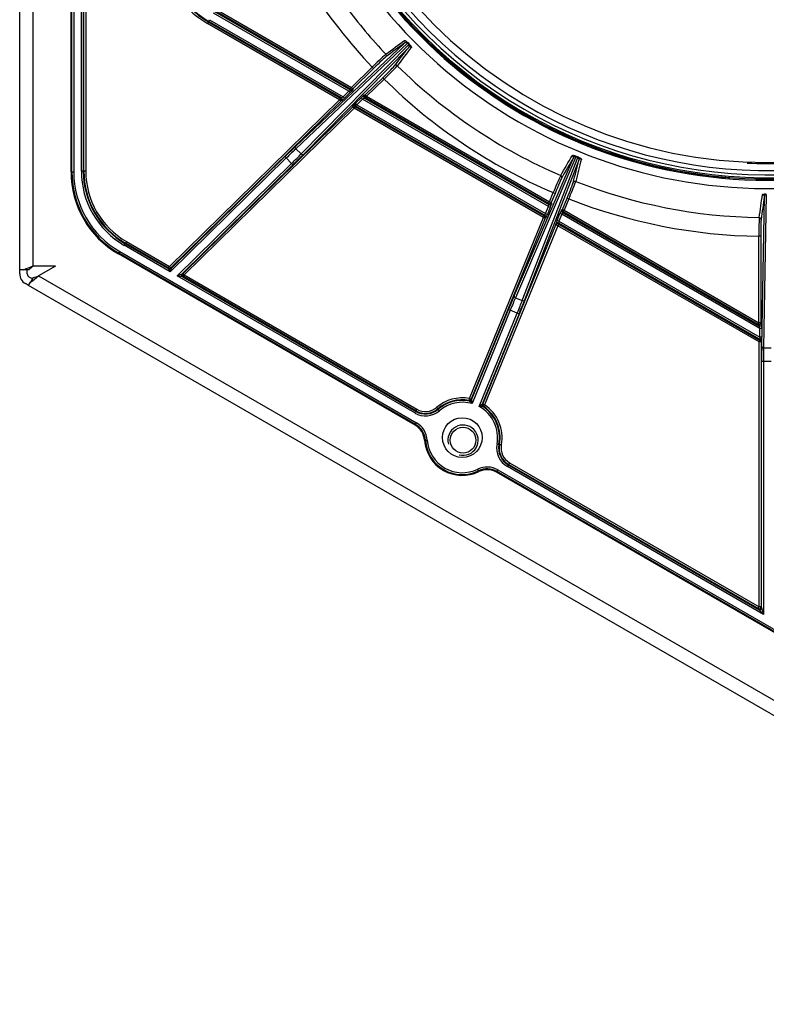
# Model space of a CAD drawing. Header units: millimetres. Extents: x 648 to 8064, y -571 to 3420.
# Tile 40 of 83: x 2728 to 2925, y 1972 to 2233. Entities that reach past the tile are written whole.
import ezdxf

# ---------------------------------------------------------------- set-up
doc = ezdxf.new("R2010")
doc.units = ezdxf.units.MM
doc.header["$MEASUREMENT"] = 0

# ---------------------------------------------------------------- blocks, each defined once
blk = doc.blocks.new('Boven')
for p, q in [((222.8, 196.6), (222.8, 349.63)), ((226.3, 349.63), (226.3, 197.58)), ((236.37, 222.52), (236.37, 267.21)), ((236.58, 222.52), (236.58, 267.21)), ((237.08, 267.21), (237.08, 222.52)), ((239.1, 222.75), (239.1, 265.49)), ((239.6, 265.49), (239.6, 222.75)), ((239.76, 222.75), (239.76, 265.49)), ((240.26, 265.49), (240.26, 222.75)), ((274.61, 265.54), (310.49, 244.82)), ((309.8, 243.83), (274.01, 264.49)), ((274.26, 264.92), (310.28, 244.13)), ((310.24, 244.39), (274.36, 265.11)), ((272.67, 262.18), (272.42, 261.74)), ((307.29, 241.61), (272.42, 261.74)), ((272.75, 262.31), (272.67, 262.18)), ((272.67, 262.18), (307.54, 242.04)), ((272.75, 262.31), (273, 262.75)), ((307.8, 242.08), (272.75, 262.31)), ((273, 262.75), (308.31, 242.36)), ((295.7, 229.27), (324.49, 256.57)), ((325.24, 256.58), (295.8, 228.66)), ((297.18, 227.26), (325.62, 256.19)), ((325.59, 255.44), (297.78, 227.15)), ((325.62, 256.19), (325.24, 256.58)), ((325.34, 256.68), (325.72, 256.29)), ((310.49, 244.82), (315.98, 250.22)), ((316.33, 249.86), (310.84, 244.47)), ((315.98, 250.22), (316.33, 249.86)), ((314.13, 242.88), (318.74, 247.41)), ((319.09, 247.05), (318.74, 247.41)), ((310.24, 244.39), (310.49, 244.82)), ((310.49, 244.82), (310.84, 244.47)), ((319.09, 247.05), (314.48, 242.52)), ((307.29, 241.61), (307.54, 242.04)), ((307.54, 242.04), (307.8, 242.08)), ((308.31, 242.36), (309.8, 243.83)), ((308.31, 242.36), (308.66, 242)), ((310.15, 243.47), (308.66, 242)), ((309.8, 243.83), (310.15, 243.47)), ((310.28, 244.13), (310.24, 244.39)), ((310.84, 244.47), (310.88, 244.21)), ((311.54, 240.65), (313.03, 242.12)), ((313.38, 241.76), (313.03, 242.12)), ((313.79, 242.83), (314.13, 242.88)), ((314.23, 242.09), (313.89, 242.05)), ((313.89, 242.05), (362.67, 213.88)), ((314.48, 242.52), (314.13, 242.88)), ((314.48, 242.52), (314.23, 242.09)), ((362.57, 214.18), (314.23, 242.09)), ((314.48, 242.52), (362.82, 214.61)), ((262.42, 197.53), (307.29, 241.61)), ((307.64, 241.25), (262.77, 197.18)), ((265.96, 195.64), (310.84, 239.72)), ((307.29, 241.61), (307.64, 241.25)), ((307.9, 241.29), (307.64, 241.25)), ((310.84, 239.72), (310.81, 239.91)), ((311.19, 239.36), (310.84, 239.72)), ((311.44, 239.79), (311.19, 239.36)), ((311.41, 239.99), (311.44, 239.79)), ((361.64, 210.99), (311.41, 239.99)), ((311.44, 239.79), (361.44, 210.93)), ((311.89, 240.29), (311.54, 240.65)), ((313.38, 241.76), (311.89, 240.29)), ((311.89, 240.29), (361.79, 211.49)), ((362.56, 213.37), (313.38, 241.76)), ((311.19, 239.36), (266.31, 195.29)), ((361.19, 210.49), (311.19, 239.36)), ((262.8, 196.98), (292.91, 226.56)), ((292.91, 226.56), (293.26, 226.2)), ((295.8, 228.66), (297.18, 227.26)), ((369.79, 226.54), (353.8, 189.26)), ((370.3, 226.34), (369.79, 226.54)), ((369.85, 226.68), (370.35, 226.47)), ((293.26, 226.2), (262.6, 196.09)), ((264.42, 195.05), (294.67, 224.76)), ((295.02, 224.41), (265.71, 195.61)), ((294.67, 224.76), (293.26, 226.2)), ((294.67, 224.76), (295.02, 224.41)), ((353.47, 189.77), (369.11, 226.24)), ((355.61, 188.51), (370.3, 226.34)), ((370.57, 225.64), (356.21, 188.65)), ((236.37, 222.52), (236.58, 222.52)), ((236.58, 222.52), (237.08, 222.52)), ((239.6, 222.75), (239.1, 222.75)), ((239.6, 222.75), (239.76, 222.75)), ((240.26, 222.75), (239.76, 222.75)), ((362.82, 214.61), (363.81, 217.04)), ((364.27, 216.85), (363.28, 214.42)), ((363.81, 217.04), (364.27, 216.85)), ((418.89, 176.35), (419.58, 216.02)), ((420.09, 216.56), (419.39, 175.99)), ((362.57, 214.18), (362.82, 214.61)), ((362.67, 213.88), (362.57, 214.18)), ((362.82, 214.61), (363.28, 214.42)), ((363.28, 214.42), (363.38, 214.12)), ((366.23, 212.56), (367.46, 215.55)), ((367.92, 215.37), (366.7, 212.37)), ((367.92, 215.37), (367.46, 215.55)), ((361.19, 210.49), (361.44, 210.93)), ((361.44, 210.93), (361.64, 210.99)), ((361.79, 211.49), (362.56, 213.37)), ((361.79, 211.49), (362.25, 211.3)), ((363.02, 213.18), (362.25, 211.3)), ((362.56, 213.37), (363.02, 213.18)), ((364.8, 209.66), (365.57, 211.55)), ((366.04, 211.36), (365.27, 209.48)), ((366.04, 211.36), (365.57, 211.55)), ((365.97, 212.47), (366.23, 212.56)), ((418.38, 181.14), (366.04, 211.36)), ((366.45, 211.94), (366.18, 211.85)), ((366.18, 211.85), (418.11, 181.87)), ((366.7, 212.37), (366.23, 212.56)), ((366.7, 212.37), (366.45, 211.94)), ((417.9, 182.24), (366.45, 211.94)), ((366.7, 212.37), (418.15, 182.67)), ((341.64, 162.63), (361.19, 210.49)), ((361.65, 210.3), (342.11, 162.44)), ((345.19, 161.18), (364.52, 208.5)), ((364.98, 208.31), (345.65, 161)), ((361.19, 210.49), (361.65, 210.3)), ((361.85, 210.37), (361.65, 210.3)), ((364.52, 208.5), (364.44, 208.72)), ((364.98, 208.31), (364.52, 208.5)), ((365.27, 209.48), (364.8, 209.66)), ((365.23, 208.74), (364.98, 208.31)), ((418.2, 177.58), (364.98, 208.31)), ((365.15, 208.97), (365.23, 208.74)), ((418.61, 178.1), (365.15, 208.97)), ((365.23, 208.74), (418.45, 178.01)), ((365.27, 209.48), (418.38, 178.81)), ((250.68, 203.55), (250.43, 203.12)), ((262.6, 196.09), (250.43, 203.12)), ((250.76, 203.69), (250.68, 203.55)), ((250.68, 203.55), (262.2, 196.91)), ((251.01, 204.12), (250.76, 203.69)), ((262.17, 197.1), (250.76, 203.69)), ((251.01, 204.12), (262.42, 197.53)), ((418.65, 205.5), (418.15, 205.5)), ((418.15, 182.67), (418.15, 205.5)), ((418.65, 205.5), (418.65, 182.67)), ((248.98, 201.06), (248.87, 200.87)), ((327.3, 155.58), (248.87, 200.87)), ((248.98, 201.06), (249.23, 201.49)), ((327.41, 155.77), (248.98, 201.06)), ((249.23, 201.49), (327.66, 156.2)), ((222.8, 195.6), (222.8, 196.6)), ((223.83, 196.6), (222.8, 196.6)), ((225.24, 196.6), (223.83, 196.6)), ((224.8, 195.6), (224.8, 196.6)), ((226.3, 197.58), (226.4, 197.63)), ((232.25, 197.63), (226.4, 197.63)), ((232.25, 197.63), (227.77, 195.04)), ((262.17, 197.1), (262.42, 197.53)), ((262.2, 196.91), (262.17, 197.1)), ((262.6, 196.09), (262.2, 196.91)), ((262.42, 197.53), (262.77, 197.18)), ((262.8, 196.98), (262.6, 196.09)), ((262.77, 197.18), (262.8, 196.98)), ((264.42, 195.05), (265.71, 195.61)), ((265.71, 195.61), (265.96, 195.64)), ((266.31, 195.29), (265.96, 195.64)), ((266.31, 195.29), (266.06, 194.85)), ((266.31, 195.29), (327.76, 159.81)), ((225.17, 192.5), (224.3, 193)), ((225.17, 192.5), (225.68, 193.39)), ((226.17, 194.24), (225.3, 194.74)), ((226.39, 194.62), (225.68, 193.39)), ((227.77, 195.04), (555.56, 5.8)), ((327.19, 158.81), (264.42, 195.05)), ((265.81, 194.82), (264.42, 195.05)), ((266.06, 194.85), (265.81, 194.82)), ((265.81, 194.82), (327.44, 159.24)), ((327.51, 159.38), (266.06, 194.85)), ((554.2, 2.54), (225.17, 192.5)), ((353.8, 189.26), (355.61, 188.51)), ((342.2, 162.27), (351.97, 186.18)), ((352.43, 185.99), (342.34, 161.28)), ((344.21, 160.52), (354.3, 185.23)), ((354.77, 185.04), (345, 161.13)), ((352.43, 185.99), (351.97, 186.18)), ((354.3, 185.23), (352.43, 185.99)), ((354.3, 185.23), (354.77, 185.04)), ((417.9, 182.24), (418.15, 182.67)), ((418.11, 181.87), (417.9, 182.24)), ((418.65, 182.67), (418.15, 182.67)), ((418.65, 182.67), (418.86, 182.31)), ((418.87, 181.14), (418.38, 181.14)), ((418.38, 178.81), (418.38, 181.14)), ((418.87, 181.14), (418.87, 178.81)), ((418.2, 177.58), (418.45, 178.01)), ((418.2, 107.59), (418.2, 177.58)), ((418.7, 177.58), (418.2, 177.58)), ((418.87, 178.81), (418.38, 178.81)), ((418.45, 178.01), (418.61, 178.1)), ((418.86, 177.67), (418.7, 177.58)), ((418.7, 177.58), (418.7, 107.59)), ((419.39, 175.99), (421.35, 175.99)), ((418.86, 107.32), (418.86, 172.46)), ((419.36, 172.46), (418.86, 172.46)), ((421.38, 172.46), (419.36, 172.46)), ((419.36, 172.46), (419.36, 105.59)), ((341.55, 162.14), (341.64, 162.63)), ((341.64, 161.96), (341.55, 162.14)), ((341.64, 162.63), (342.11, 162.44)), ((342.11, 162.44), (342.2, 162.27)), ((327.19, 158.81), (327.44, 159.24)), ((327.44, 159.24), (327.51, 159.38)), ((327.76, 159.81), (327.51, 159.38)), ((332.95, 160.29), (333.27, 159.91)), ((333.27, 159.91), (333.38, 159.79)), ((333.7, 159.41), (333.38, 159.79)), ((345, 161.13), (345.19, 161.18)), ((345.37, 160.58), (345.18, 160.52)), ((345.65, 161), (345.19, 161.18)), ((345.65, 161), (345.37, 160.58)), ((327.41, 155.77), (327.66, 156.2)), ((327.3, 155.58), (327.41, 155.77)), ((330.01, 151.62), (329.79, 151.6)), ((330.01, 151.62), (330.51, 151.66)), ((348.94, 150.61), (349.43, 150.51)), ((349.43, 150.51), (349.59, 150.49)), ((350.08, 150.39), (349.59, 150.49)), ((344.05, 143.52), (343.83, 143.97)), ((344.14, 143.32), (344.05, 143.52)), ((348.94, 143.34), (348.83, 143.15)), ((457.3, 80.53), (348.83, 143.15)), ((348.94, 143.34), (349.19, 143.78)), ((457.41, 80.71), (348.94, 143.34)), ((349.19, 143.78), (457.66, 81.15)), ((351.68, 144.66), (351.93, 145.1)), ((419.36, 105.59), (351.68, 144.66)), ((352.01, 145.23), (351.93, 145.1)), ((351.93, 145.1), (418.11, 106.89)), ((352.26, 145.67), (352.01, 145.23)), ((417.95, 107.16), (352.01, 145.23)), ((352.26, 145.67), (418.2, 107.59)), ((417.95, 107.16), (418.2, 107.59)), ((418.11, 106.89), (417.95, 107.16)), ((419.36, 105.59), (418.11, 106.89)), ((418.7, 107.59), (418.2, 107.59)), ((418.7, 107.59), (418.86, 107.32)), ((418.86, 107.32), (419.36, 105.59))]:
    blk.add_line(p, q)
for centre, radius in [((339.77, 152.31), 5.25), ((339.96, 151.63), 3.4)]:
    blk.add_circle(centre, radius)
for centre, radius, start, end in [((420.37, 349.64), 128.65, 166.9038, 0), ((420.37, 349.64), 127.9, 167.492, 0), ((420.37, 349.64), 126.75, 170.0803, 0), ((420.37, 349.64), 131.5, 193.1874, 0), ((420.37, 349.64), 129.3, 193.4159, 0), ((420.37, 349.64), 129, 193.4477, 0), ((420.37, 349.64), 128.95, 193.453, 0), ((420.37, 349.64), 124.65, 180.1713, 359.8291), ((420.37, 349.64), 144.15, 202.0679, 223.6044), ((284.37, 282.43), 23.89, 180, 240), ((284.37, 282.43), 23.39, 180, 240), ((284.37, 282.43), 23.23, 180, 240), ((420.37, 349.64), 139.19, 216.8827, 223.6045), ((324.87, 256.17), 0.546, 47.7117, 134.1314), ((334.55, 247.06), 13.32, 133.7726, 134.3876), ((325.21, 255.83), 0.546, 314.7859, 41.2801), ((314.52, 267.43), 15.79, 314.6371, 315.1529), ((389.37, 176.76), 103.84, 132.2324, 134.9709), ((245.83, 322.86), 105.43, 314.022, 316.7194), ((420.37, 349.64), 139.19, 225.3678, 246.9), ((420.37, 349.64), 144.15, 225.3679, 246.8999), ((310.49, 244.82), 0.5, 240.0133, 314.4729), ((310.53, 244.56), 0.5, 240.0133, 314.4729), ((311.16, 239.56), 0.5, 60.0133, 134.4729), ((311.19, 239.36), 0.5, 60.0133, 134.4729), ((369.62, 226.03), 0.546, 71.0225, 157.4298), ((381.84, 221.6), 13.03, 157.061, 157.6884), ((355.43, 232.36), 16.04, 337.9347, 338.4436), ((370.06, 225.84), 0.546, 338.083, 64.5834), ((420.37, 349.64), 124.9, 267.5694, 276.6564), ((261.37, 222.52), 25, 180, 240), ((261.37, 222.52), 24.78, 180, 240), ((261.37, 222.52), 24.28, 180, 240), ((261.77, 222.75), 22.67, 180, 240), ((261.77, 222.75), 22.17, 180, 240), ((261.77, 222.75), 22.01, 180, 240), ((261.77, 222.75), 21.51, 180, 240), ((460.27, 178.59), 103.84, 155.5278, 158.2664), ((270.65, 256.02), 105.43, 337.3175, 340.0149), ((420.37, 349.64), 139.19, 248.6633, 269.1184), ((420.12, 216.01), 0.546, 93.2257, 179.6452), ((420.37, 349.64), 144.15, 248.6634, 269.1183), ((361.19, 210.49), 0.5, 337.7969, 59.9848), ((361.39, 210.56), 0.5, 337.7969, 59.9848), ((366.43, 212.28), 0.5, 157.7969, 239.9848), ((366.7, 212.37), 0.5, 157.7969, 239.9848), ((521.98, 206.38), 103.84, 177.7462, 180.4848), ((225.8, 195.6), 3, 180, 240), ((233.7, 175.27), 23.5, 108.3454, 114.8377), ((225.8, 195.6), 1, 180, 240), ((231.71, 190.66), 8.79, 128.0081, 137.4329), ((262.42, 197.53), 0.5, 240.0133, 314.4729), ((262.45, 197.34), 0.5, 240.0133, 314.4729), ((212.15, 212.6), 23.5, 305.1623, 311.6546), ((224.48, 203.19), 8.79, 282.5671, 291.9919), ((418.2, 177.58), 0.5, 0.0101, 59.9899), ((418.36, 177.67), 0.5, 0.0101, 59.9899), ((339.77, 152.31), 10.49, 79.6958, 130.5288), ((339.77, 152.31), 9.99, 79.6958, 130.5288), ((339.77, 152.31), 9.83, 78.989, 130.5288), ((339.77, 152.31), 9.33, 73.9852, 130.5288), ((341.64, 162.63), 0.5, 259.6757, 337.7757), ((341.74, 162.46), 0.5, 259.0165, 337.7511), ((316.49, 135.54), 36.49, 44.8838, 46.4141), ((316.64, 158.16), 25.89, 6.931, 9.1281), ((330.02, 163.71), 5.67, 240, 310.5288), ((330.02, 163.71), 5.17, 240, 310.5288), ((330.02, 163.71), 5.01, 240, 310.5288), ((330.02, 163.71), 4.51, 240, 310.5288), ((360.3, 140.4), 25.76, 126.439, 128.6466), ((339.77, 152.31), 9.33, 349.4712, 61.5781), ((344.65, 124.71), 35.81, 89.147, 90.7064), ((345.46, 160.94), 0.5, 157.8101, 236.609), ((345.65, 161), 0.5, 157.785, 235.8296), ((339.77, 152.31), 9.83, 349.4712, 56.5744), ((339.77, 152.31), 9.99, 349.4712, 55.8675), ((339.77, 152.31), 10.49, 349.4712, 55.8675), ((324.8, 151.25), 5.72, 4.0558, 60), ((324.8, 151.25), 5, 4.0558, 60), ((324.8, 151.25), 5.22, 4.0558, 60), ((339.96, 151.63), 4, 255, 195), ((339.77, 152.31), 10, 184.0558, 295.9442), ((339.77, 152.31), 9.78, 184.0558, 295.9442), ((339.77, 152.31), 9.28, 184.0558, 295.9442), ((354.51, 149.57), 5.67, 169.4712, 240), ((354.51, 149.57), 5.17, 169.4712, 240), ((354.51, 149.57), 5.01, 169.4712, 240), ((354.51, 149.57), 4.51, 169.4712, 240), ((346.33, 138.82), 5.72, 60, 115.9442), ((346.33, 138.82), 5.22, 60, 115.9442), ((346.33, 138.82), 5, 60, 115.9442)]:
    blk.add_arc(centre, radius, start, end)
for centre, major_axis, ratio, start_param, end_param in [((324.14, 256.92), (-0.297, 0.403), 0.992417, 3.284057, 4.843161), ((325.94, 255.08), (0.397, -0.304), 0.992417, 1.440025, 2.999128), ((316.39, 249.81), (3.21, 3.15), 0.017452, 0.121858, 1.570842), ((319.22, 253.3), (-0.297, 0.403), 0.992428, 3.284161, 4.837559), ((318.69, 247.47), (-3.21, -3.15), 0.017452, 1.570751, 3.019734), ((322.23, 250.23), (0.397, -0.304), 0.992428, 1.445626, 2.999025), ((307.29, 241.61), (-0.063, 0.496), 0.999584, 3.791807, 5.63297), ((308.29, 242.37), (-0.491, -0.294), 0.027688, 0.032839, 1.586182), ((307.55, 241.64), (-0.063, 0.496), 0.999584, 3.791807, 5.63297), ((308.64, 242.01), (0.74, 0.727), 0.016819, 3.163716, 4.717059), ((309.79, 243.84), (0.491, 0.294), 0.027688, 4.727775, 6.281118), ((310.14, 243.48), (0.74, 0.727), 0.016819, 4.717059, 6.270402), ((313.05, 242.11), (-0.74, -0.727), 0.016819, 3.163716, 4.717059), ((313.4, 241.75), (0.491, 0.294), 0.027688, 0.032839, 1.586182), ((314.14, 242.48), (0.063, -0.496), 0.999584, 3.791807, 5.63297), ((314.48, 242.52), (0.063, -0.496), 0.999584, 3.791807, 5.63297), ((311.55, 240.64), (-0.74, -0.727), 0.016819, 4.717059, 6.270402), ((311.9, 240.28), (-0.491, -0.294), 0.027688, 4.727775, 6.281118), ((292.98, 226.49), (3.92, 3.85), 0.017455, 0.785398, 1.570796), ((296.06, 228.91), (-0.344, 0.363), 0.707053, 0.024682, 1.583137), ((293.33, 226.13), (3.57, 3.5), 0.019201, 0.785398, 1.570796), ((294.61, 224.83), (-3.57, -3.5), 0.019201, 1.570796, 2.356194), ((294.96, 224.48), (3.92, 3.85), 0.017455, 4.712389, 5.497787), ((297.43, 227.51), (-0.357, 0.351), 0.707053, 1.558455, 3.116911), ((368.65, 226.43), (-0.432, 0.252), 0.992417, 3.284057, 4.843161), ((371.03, 225.45), (0.485, -0.122), 0.992417, 1.440024, 2.999128), ((365.56, 221.15), (-0.432, 0.252), 0.992428, 3.284161, 4.837559), ((364.35, 216.82), (1.7, 4.17), 0.017452, 0.121858, 1.570841), ((367.38, 215.58), (-1.7, -4.17), 0.017452, 1.570751, 3.019734), ((369.54, 219.53), (0.485, -0.122), 0.992428, 1.445626, 2.999025), ((419.08, 216.02), (0.495, -0.07), 0.992417, 0.142465, 1.701569), ((362.54, 213.38), (-0.132, -0.501), 0.032783, 1.561826, 3.115169), ((362.82, 214.61), (-0.473, -0.162), 0.999648, 0.717665, 2.423928), ((362.92, 214.31), (-0.473, -0.162), 0.999648, 0.717665, 2.423928), ((363, 213.19), (0.382, 0.934), 0.017294, 4.710025, 6.263368), ((361.77, 211.49), (-0.132, -0.501), 0.032783, 0.008483, 1.561826), ((362.23, 211.31), (-0.382, -0.934), 0.017294, 0.015089, 1.568432), ((365.59, 211.54), (0.382, 0.934), 0.017294, 0.015089, 1.568432), ((366.05, 211.35), (0.132, 0.501), 0.032783, 0.008483, 1.561826), ((364.82, 209.66), (-0.382, -0.934), 0.017294, 4.710025, 6.263368), ((364.9, 208.53), (0.473, 0.162), 0.999648, 0.717665, 2.423928), ((364.98, 208.31), (0.473, 0.162), 0.999648, 0.717665, 2.423928), ((365.28, 209.47), (0.132, 0.501), 0.032783, 1.561826, 3.115169), ((418.22, 209.97), (0.495, -0.071), 0.992428, 0.142568, 1.695967), ((418.73, 205.5), (0, 4.5), 0.017452, 0.121858, 1.570842), ((266.06, 195.25), (0.063, -0.496), 0.999584, 3.791807, 5.63297), ((266.31, 195.29), (0.063, -0.496), 0.999584, 3.791807, 5.63297), ((352.06, 186.15), (2.08, 5.09), 0.017455, 0.785398, 1.570796), ((352.52, 185.96), (1.89, 4.63), 0.019201, 0.785398, 1.570796), ((353.93, 189.58), (0.46, -0.197), 0.707053, 3.166275, 4.72473), ((354.21, 185.27), (1.89, 4.63), 0.019201, 4.712389, 5.497787), ((354.68, 185.08), (2.08, 5.09), 0.017455, 4.712389, 5.497787), ((355.75, 188.84), (-0.466, 0.181), 0.707053, 1.558455, 3.116911), ((418.15, 182.67), (0.433, 0.25), 0.999391, 3.665455, 5.759323), ((418.36, 182.31), (0.433, 0.25), 0.999391, 3.665455, 5.759323), ((418.86, 181.15), (0, 1.15), 0.015115, 4.70366, 6.257003), ((418.36, 181.15), (0.25, -0.722), 0.017269, 1.550844, 3.104187), ((418.36, 178.82), (-0.25, 0.722), 0.017269, 3.139094, 4.692437), ((418.86, 178.82), (0, -1.15), 0.015115, 0.008724, 1.562067), ((418.95, 172.46), (0, 5.5), 0.017455, 0.785398, 1.570796), ((419.39, 176.35), (0.5, -0.009), 0.707053, 3.166275, 4.72473), ((419.45, 172.46), (0, 5), 0.019201, 0.785398, 1.570796), ((418.2, 107.59), (0.433, 0.25), 0.999391, 3.665455, 5.759323), ((418.36, 107.32), (0.433, 0.25), 0.999391, 3.665455, 5.759323)]:
    blk.add_ellipse(centre, major_axis=major_axis, ratio=ratio, start_param=start_param, end_param=end_param)
for points in [[(324.49, 256.57), (322.85, 255.36), (321.21, 254.15), (319.57, 252.94)], [(319.58, 253.64), (321.22, 254.85), (322.86, 256.06), (324.49, 257.27)], [(321.88, 250.59), (323.12, 252.21), (324.35, 253.82), (325.59, 255.44)], [(326.29, 255.44), (325.05, 253.82), (323.82, 252.2), (322.58, 250.59)], [(365.76, 221.61), (366.79, 223.37), (367.81, 225.12), (368.84, 226.88)], [(369.11, 226.24), (368.08, 224.48), (367.05, 222.72), (366.03, 220.96)], [(369.08, 219.71), (369.58, 221.69), (370.07, 223.66), (370.57, 225.64)], [(371.22, 225.91), (370.72, 223.94), (370.22, 221.96), (369.72, 219.99)], [(418.22, 210.46), (418.51, 212.48), (418.8, 214.5), (419.08, 216.51)], [(419.58, 216.02), (419.29, 214), (419, 211.98), (418.72, 209.97)]]:
    blk.add_open_spline(points, degree=3)
for points, knots in [([(324.49, 257.27), (324.5, 257.27), (324.51, 257.27), (324.53, 257.28), (324.55, 257.28), (324.58, 257.27), (324.61, 257.26), (324.64, 257.25), (324.66, 257.24), (324.66, 257.23), (324.67, 257.23), (324.68, 257.22), (324.69, 257.22), (324.7, 257.21), (324.72, 257.2), (324.76, 257.18), (324.78, 257.16), (324.81, 257.14), (324.83, 257.12), (324.86, 257.1), (324.86, 257.1), (324.87, 257.09), (324.89, 257.08), (324.91, 257.07), (324.94, 257.04), (324.97, 257.02), (325, 256.99), (325.02, 256.98), (325.03, 256.96), (325.04, 256.96), (325.04, 256.95), (325.05, 256.95), (325.06, 256.94), (325.06, 256.94), (325.1, 256.91), (325.13, 256.88), (325.17, 256.84), (325.19, 256.83), (325.2, 256.81), (325.21, 256.81), (325.22, 256.8), (325.23, 256.79), (325.24, 256.78), (325.28, 256.74), (325.31, 256.71), (325.34, 256.68)], [0, 0, 0, 0, 0.0625, 0.125, 0.1875, 0.25, 0.3125, 0.375, 0.375, 0.40625, 0.40625, 0.421875, 0.421875, 0.4375, 0.5, 0.5, 0.5625, 0.5625, 0.625, 0.625, 0.640625, 0.640625, 0.65625, 0.6875, 0.6875, 0.75, 0.75, 0.78125, 0.78125, 0.789063, 0.789063, 0.796875, 0.796875, 0.8125, 0.8125, 0.875, 0.875, 0.90625, 0.90625, 0.914063, 0.914063, 0.921875, 0.9375, 0.9375, 1, 1, 1, 1]), ([(325.72, 256.29), (325.75, 256.26), (325.78, 256.23), (325.82, 256.18), (325.84, 256.17), (325.86, 256.14), (325.87, 256.13), (325.88, 256.12), (325.89, 256.11), (325.91, 256.09), (325.93, 256.06), (325.97, 256.02), (326, 255.98), (326.01, 255.96), (326.02, 255.95), (326.02, 255.95), (326.03, 255.94), (326.05, 255.92), (326.07, 255.89), (326.11, 255.84), (326.13, 255.82), (326.15, 255.79), (326.16, 255.78), (326.17, 255.76), (326.18, 255.75), (326.2, 255.72), (326.21, 255.7), (326.23, 255.67), (326.24, 255.65), (326.25, 255.62), (326.27, 255.59), (326.28, 255.57), (326.28, 255.55), (326.29, 255.55), (326.29, 255.54), (326.29, 255.54), (326.29, 255.53), (326.3, 255.52), (326.3, 255.49), (326.3, 255.47), (326.3, 255.45), (326.3, 255.44), (326.29, 255.44)], [0, 0, 0, 0, 0.0625, 0.0625, 0.09375, 0.09375, 0.109375, 0.117187, 0.125, 0.125, 0.15625, 0.1875, 0.21875, 0.234375, 0.234375, 0.242187, 0.242187, 0.25, 0.3125, 0.3125, 0.375, 0.375, 0.40625, 0.40625, 0.4375, 0.4375, 0.5, 0.5, 0.5625, 0.5625, 0.625, 0.6875, 0.6875, 0.703125, 0.703125, 0.71875, 0.71875, 0.75, 0.8125, 0.875, 0.9375, 1, 1, 1, 1]), ([(368.84, 226.88), (368.84, 226.89), (368.85, 226.9), (368.87, 226.91), (368.89, 226.91), (368.92, 226.92), (368.95, 226.92), (368.98, 226.92), (369, 226.92), (369.01, 226.92), (369.02, 226.92), (369.03, 226.92), (369.03, 226.92), (369.05, 226.91), (369.08, 226.91), (369.12, 226.9), (369.14, 226.9), (369.18, 226.89), (369.21, 226.89), (369.24, 226.88), (369.25, 226.88), (369.26, 226.87), (369.28, 226.87), (369.3, 226.86), (369.34, 226.85), (369.37, 226.84), (369.42, 226.83), (369.43, 226.82), (369.46, 226.82), (369.46, 226.82), (369.47, 226.81), (369.47, 226.81), (369.49, 226.81), (369.49, 226.81), (369.54, 226.79), (369.57, 226.78), (369.63, 226.76), (369.65, 226.75), (369.67, 226.74), (369.68, 226.74), (369.69, 226.74), (369.7, 226.73), (369.72, 226.73), (369.77, 226.71), (369.81, 226.69), (369.85, 226.67)], [0, 0, 0, 0, 0.0625, 0.125, 0.1875, 0.25, 0.3125, 0.375, 0.375, 0.40625, 0.40625, 0.421875, 0.421875, 0.4375, 0.5, 0.5, 0.5625, 0.5625, 0.625, 0.625, 0.640625, 0.640625, 0.65625, 0.6875, 0.6875, 0.75, 0.75, 0.78125, 0.78125, 0.789063, 0.789063, 0.796875, 0.796875, 0.8125, 0.8125, 0.875, 0.875, 0.90625, 0.90625, 0.914062, 0.914062, 0.921875, 0.9375, 0.9375, 1, 1, 1, 1]), ([(370.35, 226.47), (370.39, 226.45), (370.43, 226.44), (370.49, 226.41), (370.51, 226.4), (370.54, 226.39), (370.55, 226.38), (370.57, 226.38), (370.58, 226.37), (370.6, 226.36), (370.64, 226.34), (370.69, 226.32), (370.73, 226.3), (370.75, 226.29), (370.76, 226.28), (370.76, 226.28), (370.77, 226.28), (370.8, 226.26), (370.84, 226.24), (370.89, 226.21), (370.91, 226.2), (370.94, 226.18), (370.95, 226.17), (370.97, 226.16), (370.99, 226.15), (371.01, 226.13), (371.03, 226.12), (371.06, 226.1), (371.08, 226.09), (371.11, 226.07), (371.13, 226.05), (371.15, 226.03), (371.16, 226.02), (371.16, 226.01), (371.17, 226.01), (371.17, 226.01), (371.18, 226), (371.19, 225.99), (371.2, 225.97), (371.21, 225.95), (371.22, 225.93), (371.22, 225.92), (371.22, 225.91)], [0, 0, 0, 0, 0.0625, 0.0625, 0.09375, 0.09375, 0.109375, 0.117187, 0.125, 0.125, 0.15625, 0.1875, 0.21875, 0.234375, 0.234375, 0.242187, 0.242187, 0.25, 0.3125, 0.3125, 0.375, 0.375, 0.40625, 0.40625, 0.4375, 0.4375, 0.5, 0.5, 0.5625, 0.5625, 0.625, 0.6875, 0.6875, 0.703125, 0.703125, 0.71875, 0.71875, 0.75, 0.8125, 0.875, 0.9375, 1, 1, 1, 1]), ([(419.08, 216.51), (419.08, 216.52), (419.09, 216.53), (419.1, 216.54), (419.12, 216.56), (419.14, 216.57), (419.17, 216.59), (419.2, 216.6), (419.22, 216.61), (419.23, 216.61), (419.24, 216.61), (419.24, 216.61), (419.25, 216.62), (419.27, 216.62), (419.29, 216.63), (419.33, 216.64), (419.35, 216.64), (419.4, 216.65), (419.42, 216.65), (419.45, 216.66), (419.46, 216.66), (419.47, 216.66), (419.49, 216.67), (419.52, 216.67), (419.56, 216.67), (419.59, 216.68), (419.64, 216.68), (419.66, 216.68), (419.68, 216.69), (419.68, 216.69), (419.69, 216.69), (419.7, 216.69), (419.71, 216.69), (419.72, 216.69), (419.76, 216.69), (419.8, 216.69), (419.86, 216.7), (419.88, 216.7), (419.91, 216.7), (419.91, 216.7), (419.92, 216.7), (419.94, 216.7), (419.96, 216.7), (420.01, 216.7), (420.05, 216.7), (420.09, 216.7)], [0, 0, 0, 0, 0.0625, 0.125, 0.1875, 0.25, 0.3125, 0.375, 0.375, 0.40625, 0.40625, 0.421875, 0.421875, 0.4375, 0.5, 0.5, 0.5625, 0.5625, 0.625, 0.625, 0.640625, 0.640625, 0.65625, 0.6875, 0.6875, 0.75, 0.75, 0.78125, 0.78125, 0.789063, 0.789063, 0.796875, 0.796875, 0.8125, 0.8125, 0.875, 0.875, 0.90625, 0.90625, 0.914063, 0.914063, 0.921875, 0.9375, 0.9375, 1, 1, 1, 1])]:
    blk.add_open_spline(points, degree=3, knots=knots)

msp = doc.modelspace()

# ---------------------------------------------------------------- block references
msp.add_blockref('Boven', (2505.22, 1969.85))

doc.saveas('drawing.dxf')
